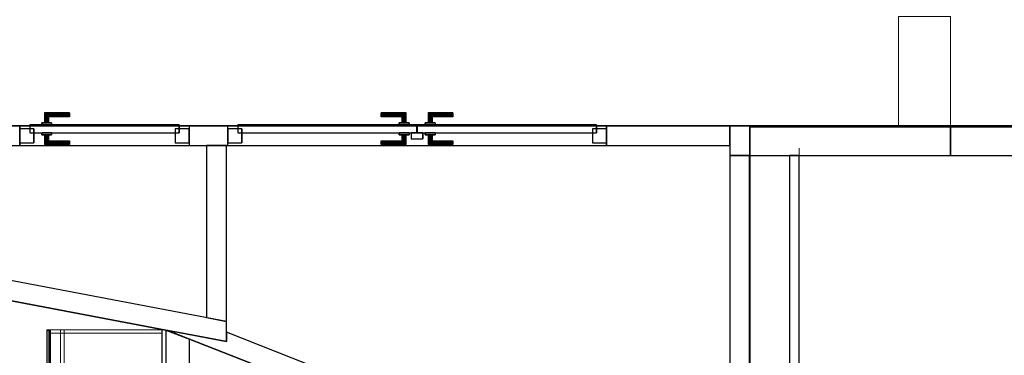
# Model space of a CAD drawing. Header units: metres. Extents: x 391.1 to 427.5, y 12.8 to 28.4.
# Tile 103 of 195: x 406.1 to 411.1, y 23.2 to 24.9. Entities that reach past the tile are written whole.
import ezdxf

# ---------------------------------------------------------------- set-up
doc = ezdxf.new("R2010")
doc.units = ezdxf.units.M
doc.layers.add('01_CARPINTERIA', color=5, linetype='Continuous', lineweight=25, true_color=0x0000ff)
doc.layers.add('01_SUELOS', color=7, linetype='Continuous', lineweight=25, true_color=0x007f00)
for name, color, linetype, lineweight in [('02_MOBILIARIO', 7, 'Continuous', 18), ('A-COLS-____-MCUT', 7, 'Continuous', 18), ('A-COLS-____-OTLN', 7, 'Continuous', 18), ('A-DETL-____-MBND', 7, 'Continuous', 18), ('A-GENM-____-OTLN', 7, 'Continuous', 18), ('A-WALL-____-MCUT', 7, 'Continuous', 25), ('A-WALL-____-OTLN', 7, 'Continuous', 25)]:
    doc.layers.add(name, color=color, linetype=linetype, lineweight=lineweight)

# ---------------------------------------------------------------- blocks, each defined once
blk = doc.blocks.new('Family - Pilar PA-152037-03_ELEC_P0A')
at = {"layer": 'A-COLS-____-MCUT', "color": 253, "true_color": 0xaaaaaa}
for p, q in [((0.263, 0.5527), (0, 0.5527)), ((0, 0.5527), (0, 0)), ((0.263, 0), (0.263, 0.5527)), ((0, 0), (0.263, 0))]:
    blk.add_line(p, q, dxfattribs=at)
at = {"layer": 'A-COLS-____-OTLN', "color": 253, "true_color": 0xaaaaaa}
for p, q in [((0.263, 0.5527), (0, 0.5527)), ((0, 0.5527), (0, 0)), ((0.263, 0), (0.263, 0.5527)), ((0, 0), (0.263, 0))]:
    blk.add_line(p, q, dxfattribs=at)
blk = doc.blocks.new('Family - Taulells_PA-152060-03_ELEC_P0A')
at = {"layer": 'A-DETL-____-MBND', "color": 253, "true_color": 0xaaaaaa}
for p, q in [((0, 0.6), (0, 0)), ((0, 0), (0, 0.6)), ((0, 0), (0, 0.6)), ((0, 0.6), (0, 0.6)), ((0.0001, 0.6), (0, 0.6)), ((0.6, 0.6), (0, 0.6)), ((0, 0.5963), (0.0001, 0.5967)), ((0.0001, 0.5967), (0, 0.5963)), ((0.0001, 0.5967), (0, 0.5963)), ((0.0001, 0.5967), (0, 0.5963)), ((0, 0.596), (0, 0.5963)), ((0, 0.5963), (0, 0.596)), ((0, 0.0037), (0, 0.5963)), ((0, 0.5963), (0, 0.0037)), ((0, 0.5963), (0, 0.596)), ((0, 0.5963), (0, 0.596)), ((0, 0.004), (0, 0.596)), ((0, 0.596), (0, 0.004)), ((0, 0.004), (0, 0.596)), ((0, 0.596), (0, 0.004)), ((0.0001, 0), (0.0001, 0.6)), ((0.0003, 0.6), (0.0001, 0.6)), ((0.0001, 0.5967), (0.0003, 0.597)), ((0.0003, 0.597), (0.0001, 0.5967)), ((0.0003, 0.597), (0.0001, 0.5967)), ((0.0003, 0.597), (0.0001, 0.5967)), ((0.0001, 0.0033), (0.0001, 0.5967)), ((0.0001, 0.5967), (0.0001, 0.0033)), ((0.0003, 0), (0.0003, 0.6)), ((0.0005, 0.6), (0.0003, 0.6)), ((0.0003, 0.597), (0.0005, 0.5973)), ((0.0005, 0.5973), (0.0003, 0.597)), ((0.0005, 0.5973), (0.0003, 0.597)), ((0.0005, 0.5973), (0.0003, 0.597)), ((0.0003, 0.003), (0.0003, 0.597)), ((0.0003, 0.597), (0.0003, 0.003)), ((0.0005, 0), (0.0005, 0.6)), ((0.0007, 0.6), (0.0005, 0.6)), ((0.0005, 0.5973), (0.0007, 0.5975)), ((0.0007, 0.5975), (0.0005, 0.5973)), ((0.0006, 0.5974), (0.0005, 0.5973)), ((0.0006, 0.5974), (0.0005, 0.5973)), ((0.0005, 0.0027), (0.0005, 0.5973)), ((0.0005, 0.5973), (0.0005, 0.0027)), ((0.0007, 0.5975), (0.0006, 0.5974)), ((0.0007, 0.5975), (0.0006, 0.5974)), ((0.0006, 0.5974), (0.0007, 0.5973)), ((0.0007, 0.5973), (0.0006, 0.5974)), ((0.0007, 0), (0.0007, 0.6)), ((0.001, 0.6), (0.0007, 0.6)), ((0.0007, 0.5975), (0.001, 0.5977)), ((0.001, 0.5977), (0.0007, 0.5975)), ((0.001, 0.5977), (0.0007, 0.5975)), ((0.001, 0.5977), (0.0007, 0.5975)), ((0.0007, 0.5975), (0.018, 0.5975)), ((0.018, 0.5975), (0.0007, 0.5975)), ((0.0007, 0.5973), (0.001, 0.597)), ((0.0007, 0.0027), (0.0007, 0.5973)), ((0.0007, 0.5973), (0.018, 0.5973)), ((0.001, 0.597), (0.0007, 0.5973)), ((0.0007, 0.5973), (0.0007, 0.0027)), ((0.018, 0.5973), (0.0007, 0.5973)), ((0.001, 0), (0.001, 0.6)), ((0.0013, 0.6), (0.001, 0.6)), ((0.001, 0.5977), (0.0013, 0.5979)), ((0.0013, 0.5979), (0.001, 0.5977)), ((0.0013, 0.5979), (0.001, 0.5977)), ((0.0013, 0.5979), (0.001, 0.5977)), ((0.001, 0.5977), (0.018, 0.5977)), ((0.018, 0.5977), (0.001, 0.5977)), ((0.001, 0.597), (0.0013, 0.5967)), ((0.001, 0.003), (0.001, 0.597)), ((0.001, 0.597), (0.018, 0.597)), ((0.0013, 0.5967), (0.001, 0.597)), ((0.001, 0.597), (0.001, 0.003)), ((0.018, 0.597), (0.001, 0.597)), ((0.0013, 0), (0.0013, 0.6)), ((0.0017, 0.6), (0.0013, 0.6)), ((0.0013, 0.5979), (0.0017, 0.598)), ((0.0017, 0.598), (0.0013, 0.5979)), ((0.0017, 0.598), (0.0013, 0.5979)), ((0.0017, 0.598), (0.0013, 0.5979)), ((0.0013, 0.5979), (0.018, 0.5979)), ((0.018, 0.5979), (0.0013, 0.5979)), ((0.0013, 0.5967), (0.0017, 0.5963)), ((0.0013, 0.0033), (0.0013, 0.5967)), ((0.0013, 0.5967), (0.018, 0.5967)), ((0.0017, 0.5963), (0.0013, 0.5967)), ((0.0013, 0.5967), (0.0013, 0.0033)), ((0.018, 0.5967), (0.0013, 0.5967)), ((0.0017, 0), (0.0017, 0.6)), ((0.002, 0.6), (0.0017, 0.6)), ((0.0017, 0.598), (0.002, 0.598)), ((0.002, 0.598), (0.0017, 0.598)), ((0.0017, 0.598), (0.018, 0.598)), ((0.018, 0.598), (0.0017, 0.598)), ((0.002, 0.598), (0.0017, 0.598)), ((0.002, 0.598), (0.0017, 0.598)), ((0.0017, 0.5963), (0.002, 0.596)), ((0.0017, 0.0037), (0.0017, 0.5963)), ((0.0017, 0.5963), (0.018, 0.5963)), ((0.002, 0.596), (0.0017, 0.5963)), ((0.0017, 0.5963), (0.0017, 0.0037)), ((0.018, 0.5963), (0.0017, 0.5963)), ((0.6, 0.6), (0.002, 0.6)), ((0.002, 0.6), (0.002, 0)), ((0.018, 0.598), (0.002, 0.598)), ((0.002, 0.598), (0.018, 0.598)), ((0.018, 0.598), (0.002, 0.598)), ((0.002, 0.598), (0.018, 0.598)), ((0.002, 0.596), (0.018, 0.596)), ((0.002, 0.004), (0.002, 0.596)), ((0.018, 0.596), (0.002, 0.596)), ((0.002, 0.596), (0.002, 0.004)), ((0.0025, 0.002), (0.0025, 0.598)), ((0.0025, 0.598), (0.011, 0.598)), ((0.011, 0.598), (0.0025, 0.598)), ((0.0025, 0.598), (0.0025, 0.002)), ((0.0025, 0.598), (0.0025, 0.002)), ((0.0025, 0.598), (0.011, 0.598)), ((0.011, 0.598), (0.0025, 0.598)), ((0.0025, 0.598), (0.0025, 0.002)), ((0.011, 0.598), (0.011, 0.002)), ((0.011, 0.598), (0.0129, 0.598)), ((0.0129, 0.598), (0.011, 0.598)), ((0.011, 0.598), (0.011, 0.002)), ((0.011, 0.598), (0.011, 0.002)), ((0.011, 0.598), (0.0137, 0.598)), ((0.0137, 0.598), (0.011, 0.598)), ((0.011, 0.598), (0.011, 0.002)), ((0.0129, 0.598), (0.0129, 0.002)), ((0.0129, 0.598), (0.0145, 0.598)), ((0.0145, 0.598), (0.0129, 0.598)), ((0.0129, 0.598), (0.0129, 0.002)), ((0.0137, 0.598), (0.0137, 0.002)), ((0.0137, 0.598), (0.0159, 0.598)), ((0.0159, 0.598), (0.0137, 0.598)), ((0.0137, 0.598), (0.0137, 0.002)), ((0.0145, 0.598), (0.0145, 0.002)), ((0.0145, 0.598), (0.0156, 0.598)), ((0.0156, 0.598), (0.0145, 0.598)), ((0.0145, 0.598), (0.0145, 0.002)), ((0.0156, 0.598), (0.0156, 0.002)), ((0.0156, 0.598), (0.016, 0.598)), ((0.016, 0.598), (0.0156, 0.598)), ((0.0156, 0.598), (0.0156, 0.002)), ((0.0159, 0.598), (0.0159, 0.002)), ((0.0159, 0.598), (0.0175, 0.598)), ((0.0175, 0.598), (0.0159, 0.598)), ((0.0159, 0.598), (0.0159, 0.002)), ((0.016, 0.598), (0.016, 0.002)), ((0.016, 0.598), (0.016, 0.002)), ((0.0175, 0.598), (0.0175, 0.002)), ((0.0175, 0.598), (0.018, 0.598)), ((0.018, 0.598), (0.0175, 0.598)), ((0.0175, 0.598), (0.0175, 0.002)), ((0.018, 0.598), (0.018, 0.002)), ((0.018, 0.598), (0.018, 0.002)), ((0.018, 0.598), (0.018, 0.5979)), ((0.018, 0.598), (0.018, 0.598)), ((0.018, 0.598), (0.018, 0.002)), ((0.018, 0.5979), (0.018, 0.598)), ((0.018, 0.598), (0.018, 0.598)), ((0.018, 0.002), (0.018, 0.598)), ((0.018, 0.5979), (0.018, 0.5977)), ((0.018, 0.5977), (0.018, 0.5979)), ((0.018, 0.5977), (0.018, 0.5975)), ((0.018, 0.5975), (0.018, 0.5977)), ((0.018, 0.5975), (0.018, 0.5973)), ((0.018, 0.5973), (0.018, 0.5975)), ((0.018, 0.5973), (0.018, 0.597)), ((0.018, 0.597), (0.018, 0.5973)), ((0.018, 0.597), (0.018, 0.5967)), ((0.018, 0.5967), (0.018, 0.597)), ((0.018, 0.5967), (0.018, 0.5963)), ((0.018, 0.5963), (0.018, 0.5967)), ((0.018, 0.5963), (0.018, 0.596)), ((0.018, 0.596), (0.018, 0.5963)), ((0.018, 0.596), (0.018, 0.004)), ((0.018, 0.004), (0.018, 0.596)), ((0.0192, 0.6), (0.5808, 0.6)), ((0.0192, 0.582), (0.0192, 0.6)), ((0.5808, 0.6), (0.0192, 0.6)), ((0.0192, 0.6), (0.0192, 0.582)), ((0.0192, 0), (0.0192, 0.6)), ((0.0192, 0.6), (0.5808, 0.6)), ((0.5808, 0.6), (0.0192, 0.6)), ((0.0192, 0.6), (0.0192, 0)), ((0.07, 0), (0.07, 0.6)), ((0.07, 0.6), (0.088, 0.6)), ((0.07, 0.6), (0.07, 0)), ((0.088, 0.6), (0.07, 0.6)), ((0.088, 0.6), (0.088, 0)), ((0.088, 0), (0.088, 0.6)), ((0.5808, 0.6), (0.5808, 0.582)), ((0.5808, 0.582), (0.5808, 0.6)), ((0.5808, 0.6), (0.5808, 0)), ((0.5808, 0), (0.5808, 0.6)), ((0.582, 0), (0.582, 0.6)), ((0.582, 0.6), (0.6, 0.6)), ((0.582, 0.6), (0.582, 0)), ((0.6, 0.6), (0.582, 0.6)), ((0.6, 0.6), (0.6, 0)), ((0.6, 0), (0.6, 0.6)), ((0.6, 0), (0.6, 0.6)), ((0.6, 0), (0.6, 0.6)), ((0.5808, 0.582), (0.0192, 0.582)), ((0.0192, 0.582), (0.5808, 0.582)), ((0, 0.0037), (0, 0.004)), ((0, 0.004), (0, 0.0037)), ((0, 0.0037), (0, 0.004)), ((0, 0.004), (0, 0.0037)), ((0.0001, 0.0033), (0, 0.0037)), ((0, 0.0037), (0.0001, 0.0033)), ((0.0001, 0.0033), (0, 0.0037)), ((0, 0.0037), (0.0001, 0.0033)), ((0, 0), (0, 0)), ((0, 0), (0.0001, 0)), ((0, 0), (0.6, 0)), ((0.0003, 0.003), (0.0001, 0.0033)), ((0.0001, 0.0033), (0.0003, 0.003)), ((0.0003, 0.003), (0.0001, 0.0033)), ((0.0001, 0.0033), (0.0003, 0.003)), ((0.0005, 0.0027), (0.0003, 0.003)), ((0.0003, 0.003), (0.0005, 0.0027)), ((0.0005, 0.0027), (0.0003, 0.003)), ((0.0003, 0.003), (0.0005, 0.0027)), ((0.0003, 0), (0.0005, 0)), ((0.0007, 0.0025), (0.0005, 0.0027)), ((0.0005, 0.0027), (0.0006, 0.0026)), ((0.0006, 0.0026), (0.0005, 0.0027)), ((0.0005, 0.0027), (0.0007, 0.0025)), ((0.0005, 0), (0.0007, 0)), ((0.0006, 0.0026), (0.0007, 0.0027)), ((0.0006, 0.0026), (0.0007, 0.0027)), ((0.0006, 0.0026), (0.0007, 0.0025)), ((0.0007, 0.0025), (0.0006, 0.0026)), ((0.0007, 0.0027), (0.001, 0.003)), ((0.0007, 0.0027), (0.001, 0.003)), ((0.018, 0.0027), (0.0007, 0.0027)), ((0.0007, 0.0027), (0.018, 0.0027)), ((0.001, 0.0023), (0.0007, 0.0025)), ((0.0007, 0.0025), (0.001, 0.0023)), ((0.018, 0.0025), (0.0007, 0.0025)), ((0.001, 0.0023), (0.0007, 0.0025)), ((0.0007, 0.0025), (0.001, 0.0023)), ((0.0007, 0.0025), (0.018, 0.0025)), ((0.0007, 0), (0.001, 0)), ((0.001, 0.003), (0.0013, 0.0033)), ((0.001, 0.003), (0.0013, 0.0033)), ((0.018, 0.003), (0.001, 0.003)), ((0.001, 0.003), (0.018, 0.003)), ((0.0013, 0.0021), (0.001, 0.0023)), ((0.001, 0.0023), (0.0013, 0.0021)), ((0.018, 0.0023), (0.001, 0.0023)), ((0.0013, 0.0021), (0.001, 0.0023)), ((0.001, 0.0023), (0.0013, 0.0021)), ((0.001, 0.0023), (0.018, 0.0023)), ((0.001, 0), (0.0013, 0)), ((0.0013, 0.0033), (0.0017, 0.0037)), ((0.0013, 0.0033), (0.0017, 0.0037)), ((0.018, 0.0033), (0.0013, 0.0033)), ((0.0013, 0.0033), (0.018, 0.0033)), ((0.0017, 0.002), (0.0013, 0.0021)), ((0.0013, 0.0021), (0.0017, 0.002)), ((0.018, 0.0021), (0.0013, 0.0021)), ((0.0017, 0.002), (0.0013, 0.0021)), ((0.0013, 0.0021), (0.0017, 0.002)), ((0.0013, 0.0021), (0.018, 0.0021)), ((0.0013, 0), (0.0017, 0)), ((0.0017, 0.0037), (0.002, 0.004)), ((0.0017, 0.0037), (0.002, 0.004)), ((0.018, 0.0037), (0.0017, 0.0037)), ((0.0017, 0.0037), (0.018, 0.0037)), ((0.002, 0.002), (0.0017, 0.002)), ((0.0017, 0.002), (0.002, 0.002)), ((0.018, 0.002), (0.0017, 0.002)), ((0.002, 0.002), (0.0017, 0.002)), ((0.0017, 0.002), (0.002, 0.002)), ((0.0017, 0.002), (0.018, 0.002)), ((0.0017, 0), (0.002, 0)), ((0.018, 0.004), (0.002, 0.004)), ((0.002, 0.004), (0.018, 0.004)), ((0.002, 0.002), (0.018, 0.002)), ((0.018, 0.002), (0.002, 0.002)), ((0.002, 0.002), (0.018, 0.002)), ((0.018, 0.002), (0.002, 0.002)), ((0.002, 0), (0.6, 0)), ((0.011, 0.002), (0.0025, 0.002)), ((0.0025, 0.002), (0.011, 0.002)), ((0.011, 0.002), (0.0025, 0.002)), ((0.0025, 0.002), (0.011, 0.002)), ((0.0129, 0.002), (0.011, 0.002)), ((0.011, 0.002), (0.0129, 0.002)), ((0.0137, 0.002), (0.011, 0.002)), ((0.011, 0.002), (0.0137, 0.002)), ((0.0145, 0.002), (0.0129, 0.002)), ((0.0129, 0.002), (0.0145, 0.002)), ((0.0159, 0.002), (0.0137, 0.002)), ((0.0137, 0.002), (0.0159, 0.002)), ((0.0156, 0.002), (0.0145, 0.002)), ((0.0145, 0.002), (0.0156, 0.002)), ((0.016, 0.002), (0.0156, 0.002)), ((0.0156, 0.002), (0.016, 0.002)), ((0.0175, 0.002), (0.0159, 0.002)), ((0.0159, 0.002), (0.0175, 0.002)), ((0.018, 0.002), (0.0175, 0.002)), ((0.0175, 0.002), (0.018, 0.002)), ((0.018, 0.004), (0.018, 0.0037)), ((0.018, 0.0037), (0.018, 0.004)), ((0.018, 0.0037), (0.018, 0.0033)), ((0.018, 0.0033), (0.018, 0.0037)), ((0.018, 0.0033), (0.018, 0.003)), ((0.018, 0.003), (0.018, 0.0033)), ((0.018, 0.003), (0.018, 0.0027)), ((0.018, 0.0027), (0.018, 0.003)), ((0.018, 0.0027), (0.018, 0.0025)), ((0.018, 0.0025), (0.018, 0.0027)), ((0.018, 0.0025), (0.018, 0.0023)), ((0.018, 0.0023), (0.018, 0.0025)), ((0.018, 0.0023), (0.018, 0.0021)), ((0.018, 0.0021), (0.018, 0.0023)), ((0.018, 0.0021), (0.018, 0.002)), ((0.018, 0.002), (0.018, 0.0021)), ((0.018, 0.002), (0.018, 0.002)), ((0.018, 0.002), (0.018, 0.002)), ((0.0192, 0), (0.0192, 0.018)), ((0.0192, 0.018), (0.5808, 0.018)), ((0.5808, 0.018), (0.0192, 0.018)), ((0.0192, 0.018), (0.0192, 0)), ((0.5808, 0), (0.0192, 0)), ((0.0192, 0), (0.5808, 0)), ((0.5808, 0), (0.0192, 0)), ((0.088, 0), (0.07, 0)), ((0.07, 0), (0.088, 0)), ((0.5808, 0.018), (0.5808, 0)), ((0.5808, 0), (0.5808, 0.018)), ((0.6, 0), (0.582, 0)), ((0.582, 0), (0.6, 0)), ((0.0001, 0), (0.0003, 0)), ((0.0192, 0), (0.5808, 0))]:
    blk.add_line(p, q, dxfattribs=at)
blk = doc.blocks.new('Family - Evans PA-152100-03_ELEC_P0A')
at = {"layer": 'A-WALL-____-MCUT', "color": 253, "true_color": 0xaaaaaa}
for p, q in [((1.4919, 0.15), (0, 0.15)), ((0, 0.15), (0, 0)), ((1.4919, 0), (1.4919, 0.15)), ((3.2319, 0.15), (3.2319, 0)), ((3.607, 0.15), (3.2319, 0.15)), ((3.607, 0), (3.607, 0.15)), ((0, 0), (1.4919, 0)), ((3.2319, 0), (3.607, 0))]:
    blk.add_line(p, q, dxfattribs=at)
at = {"layer": 'A-WALL-____-OTLN', "color": 253, "true_color": 0xaaaaaa}
for p, q in [((3.607, 0.15), (0, 0.15)), ((0, 0.15), (0, 0)), ((3.2319, 0.15), (1.4919, 0.15)), ((1.4919, 0.15), (1.4919, 0)), ((3.2319, 0.15), (3.2319, 0)), ((3.607, 0), (3.607, 0.15)), ((0, 0), (3.607, 0)), ((1.4919, 0), (3.2319, 0))]:
    blk.add_line(p, q, dxfattribs=at)
at = {"layer": 'A-WALL-____-OTLN', "color": 253, "lineweight": 18, "true_color": 0xaaaaaa}
blk.add_line((0, 0), (3.607, 0), dxfattribs=at)
blk = doc.blocks.new('Family - Evans PA-152286-03_ELEC_P0A')
at = {"layer": 'A-WALL-____-MCUT', "color": 253, "true_color": 0xaaaaaa}
for p, q in [((0.0394, 0.1), (0, 0)), ((1.9315, 0.1), (0.0394, 0.1)), ((1.9315, 0), (1.9315, 0.1)), ((0, 0), (1.9315, 0))]:
    blk.add_line(p, q, dxfattribs=at)
at = {"layer": 'A-WALL-____-OTLN', "color": 253, "true_color": 0xaaaaaa}
for p, q in [((0.0394, 0.1), (0, 0)), ((1.9315, 0.1), (0.0394, 0.1)), ((1.9315, 0), (1.9315, 0.1)), ((0, 0), (1.9315, 0))]:
    blk.add_line(p, q, dxfattribs=at)
at = {"layer": 'A-WALL-____-OTLN', "color": 253, "lineweight": 18, "true_color": 0xaaaaaa}
blk.add_line((0, 0), (2.0815, 0), dxfattribs=at)
blk = doc.blocks.new('Family - Evans PA-152290-03_ELEC_P0A')
at = {"layer": 'A-WALL-____-MCUT', "color": 253, "true_color": 0xaaaaaa}
for p, q in [((5.7985, 0.12), (1.7449, 0.12)), ((5.7895, 0.0729), (5.7985, 0.12)), ((5.7528, 0), (5.7823, 0.075)), ((5.7823, 0.075), (5.7895, 0.0729)), ((1.7449, 0), (5.7528, 0))]:
    blk.add_line(p, q, dxfattribs=at)
at = {"layer": 'A-WALL-____-OTLN', "color": 253, "true_color": 0xaaaaaa}
for p, q in [((5.7985, 0.12), (0, 0.12)), ((5.7895, 0.0729), (5.7985, 0.12)), ((5.7528, 0), (5.7823, 0.075)), ((5.7823, 0.075), (5.7895, 0.0729)), ((0, 0), (5.7528, 0))]:
    blk.add_line(p, q, dxfattribs=at)
at = {"layer": 'A-WALL-____-OTLN', "color": 253, "lineweight": 18, "true_color": 0xaaaaaa}
blk.add_line((0, 0), (5.7528, 0), dxfattribs=at)
blk = doc.blocks.new('Family - LONDR55-XX_ZZ-ARQ-CAA-M3D-Londres55-152321-03_ELEC_P0A')
at = {"layer": '01_SUELOS', "color": 9, "true_color": 0xaad4aa}
for p, q in [((1.06, 0.7159), (6.46, 0.7159)), ((1.06, 0.7159), (6.46, 0.7159)), ((6.46, 0.7159), (1.06, 0.7159)), ((6.46, 0.7159), (1.06, 0.7159)), ((6.46, 0.7095), (17.78, 0.7159)), ((6.46, 0.7095), (17.78, 0.7159)), ((6.46, 0.7159), (6.46, 0.7095)), ((6.46, 0.7159), (6.46, 0.7095)), ((6.46, 0.7159), (6.46, 0.7095)), ((17.78, 0.7159), (6.46, 0.7095)), ((6.46, 0.7159), (6.46, 0.7095)), ((17.78, 0.7159), (6.46, 0.7095))]:
    blk.add_line(p, q, dxfattribs=at)
blk = doc.blocks.new('Family - Evans PA-152330-03_ELEC_P0A')
at = {"layer": 'A-WALL-____-MCUT', "color": 253, "true_color": 0xaaaaaa}
for p, q in [((0.019, 0.1), (0, 0)), ((0.8879, 0.1), (0.019, 0.1)), ((0.8879, 0), (0.8879, 0.1)), ((0, 0), (0.8879, 0))]:
    blk.add_line(p, q, dxfattribs=at)
at = {"layer": 'A-WALL-____-OTLN', "color": 253, "true_color": 0xaaaaaa}
for p, q in [((0.019, 0.1), (0, 0)), ((0.8879, 0.1), (0.019, 0.1)), ((0.8879, 0), (0.8879, 0.1)), ((0, 0), (0.8879, 0))]:
    blk.add_line(p, q, dxfattribs=at)
at = {"layer": 'A-WALL-____-OTLN', "color": 253, "lineweight": 18, "true_color": 0xaaaaaa}
blk.add_line((0, 0), (0.8879, 0), dxfattribs=at)
blk = doc.blocks.new('Family - LONDR55-XX_ZZ-ARQ-CAA-M3D-Londres55-152354-03_ELEC_P0A')
at = {"layer": '01_CARPINTERIA', "color": 161, "true_color": 0xaaaaff}
for p, q in [((0.1263, 0.1487), (0.125, 0.15)), ((0.125, 0.15), (0.125, 0.1)), ((0.125, 0.15), (0.1263, 0.1487)), ((0.25, 0.15), (0.125, 0.15)), ((0.25, 0.1487), (0.25, 0.15)), ((0.25, 0.15), (0.25, 0.1487)), ((0.16, 0.1), (0.11, 0.1)), ((0.11, 0.1), (0.16, 0.1)), ((0.11, 0.1), (0.11, 0.09)), ((0.11, 0.09), (0.11, 0.1)), ((0.1263, 0.1), (0.125, 0.1)), ((0.125, 0.1), (0.1263, 0.1)), ((0.13, 0.145), (0.1263, 0.1487)), ((0.1263, 0.1487), (0.1263, 0.1)), ((0.1263, 0.1487), (0.1263, 0.1)), ((0.1263, 0.1487), (0.13, 0.145)), ((0.25, 0.1487), (0.1263, 0.1487)), ((0.25, 0.1487), (0.1263, 0.1487)), ((0.13, 0.1), (0.1263, 0.1)), ((0.1263, 0.1), (0.13, 0.1)), ((0.135, 0.14), (0.13, 0.145)), ((0.13, 0.145), (0.13, 0.1)), ((0.13, 0.145), (0.13, 0.1)), ((0.13, 0.145), (0.135, 0.14)), ((0.25, 0.145), (0.13, 0.145)), ((0.25, 0.145), (0.13, 0.145)), ((0.135, 0.1), (0.13, 0.1)), ((0.13, 0.1), (0.135, 0.1)), ((0.135, 0.1), (0.135, 0.14)), ((0.135, 0.14), (0.135, 0.1)), ((0.135, 0.14), (0.14, 0.135)), ((0.14, 0.135), (0.135, 0.14)), ((0.135, 0.14), (0.25, 0.14)), ((0.25, 0.14), (0.135, 0.14)), ((0.14, 0.1), (0.135, 0.1)), ((0.135, 0.1), (0.14, 0.1)), ((0.14, 0.135), (0.14, 0.1)), ((0.14, 0.135), (0.1437, 0.1313)), ((0.1437, 0.1313), (0.14, 0.135)), ((0.14, 0.135), (0.14, 0.1)), ((0.25, 0.135), (0.14, 0.135)), ((0.25, 0.135), (0.14, 0.135)), ((0.14, 0.1), (0.1437, 0.1)), ((0.1437, 0.1), (0.14, 0.1)), ((0.1437, 0.1313), (0.1437, 0.1)), ((0.1437, 0.1313), (0.145, 0.13)), ((0.145, 0.13), (0.1437, 0.1313)), ((0.1437, 0.1313), (0.1437, 0.1)), ((0.25, 0.1313), (0.1437, 0.1313)), ((0.25, 0.1313), (0.1437, 0.1313)), ((0.1437, 0.1), (0.145, 0.1)), ((0.145, 0.1), (0.1437, 0.1)), ((0.145, 0.13), (0.145, 0.1)), ((0.25, 0.13), (0.145, 0.13)), ((0.16, 0.1), (0.16, 0.09)), ((0.16, 0.1), (0.16, 0.09)), ((0.25, 0.145), (0.25, 0.1487)), ((0.25, 0.1487), (0.25, 0.145)), ((0.25, 0.145), (0.25, 0.14)), ((0.25, 0.14), (0.25, 0.145)), ((0.25, 0.14), (0.25, 0.135)), ((0.25, 0.135), (0.25, 0.14)), ((0.25, 0.135), (0.25, 0.1313)), ((0.25, 0.1313), (0.25, 0.135)), ((0.25, 0.1313), (0.25, 0.13)), ((0.25, 0.13), (0.25, 0.1313)), ((0.07, 0.07), (0, 0.07)), ((0, 0.07), (0, 0)), ((0.07, 0.07), (0, 0.07)), ((0, 0.07), (0, 0)), ((0.8032, 0.09), (0.05, 0.09)), ((0.05, 0.09), (0.05, 0.05)), ((0.8032, 0.09), (0.05, 0.09)), ((0.05, 0.09), (0.05, 0.05)), ((0.05, 0.05), (0.8032, 0.05)), ((0.05, 0.05), (0.8032, 0.05)), ((0.07, 0), (0.07, 0.07)), ((0.07, 0.07), (0.07, 0)), ((0.16, 0.09), (0.11, 0.09)), ((0.11, 0.09), (0.16, 0.09)), ((0.11, 0.05), (0.16, 0.05)), ((0.16, 0.05), (0.11, 0.05)), ((0.11, 0.05), (0.11, 0.04)), ((0.11, 0.04), (0.11, 0.05)), ((0.16, 0.05), (0.16, 0.04)), ((0.16, 0.05), (0.16, 0.04)), ((0.8532, 0.07), (0.7832, 0.07)), ((0.7832, 0.07), (0.7832, 0)), ((0.8532, 0.07), (0.7832, 0.07)), ((0.7832, 0.07), (0.7832, 0)), ((0.8032, 0.05), (0.8032, 0.09)), ((0.8032, 0.09), (0.8032, 0.05)), ((0.8532, 0), (0.8532, 0.07)), ((0.8532, 0.07), (0.8532, 0)), ((0, 0), (0.07, 0)), ((0, 0), (0.07, 0)), ((0.11, 0.04), (0.16, 0.04)), ((0.16, 0.04), (0.11, 0.04)), ((0.1263, 0.04), (0.125, 0.04)), ((0.125, 0.04), (0.1263, 0.04)), ((0.125, 0.04), (0.125, -0.01)), ((0.13, 0.04), (0.1263, 0.04)), ((0.1263, 0.04), (0.13, 0.04)), ((0.1263, 0.04), (0.1263, -0.0087)), ((0.1263, 0.04), (0.1263, -0.0087)), ((0.13, 0.04), (0.135, 0.04)), ((0.135, 0.04), (0.13, 0.04)), ((0.13, 0.04), (0.13, -0.005)), ((0.13, 0.04), (0.13, -0.005)), ((0.135, 0.04), (0.14, 0.04)), ((0.14, 0.04), (0.135, 0.04)), ((0.135, 0), (0.135, 0.04)), ((0.135, 0.04), (0.135, 0)), ((0.14, 0.005), (0.135, 0)), ((0.135, 0), (0.14, 0.005)), ((0.25, 0), (0.135, 0)), ((0.135, 0), (0.25, 0)), ((0.14, 0.04), (0.1437, 0.04)), ((0.1437, 0.04), (0.14, 0.04)), ((0.14, 0.04), (0.14, 0.005)), ((0.14, 0.04), (0.14, 0.005)), ((0.1437, 0.0087), (0.14, 0.005)), ((0.14, 0.005), (0.1437, 0.0087)), ((0.14, 0.005), (0.25, 0.005)), ((0.14, 0.005), (0.25, 0.005)), ((0.1437, 0.04), (0.145, 0.04)), ((0.145, 0.04), (0.1437, 0.04)), ((0.1437, 0.04), (0.1437, 0.0087)), ((0.1437, 0.04), (0.1437, 0.0087)), ((0.145, 0.01), (0.1437, 0.0087)), ((0.1437, 0.0087), (0.145, 0.01)), ((0.1437, 0.0087), (0.25, 0.0087)), ((0.1437, 0.0087), (0.25, 0.0087)), ((0.145, 0.04), (0.145, 0.01)), ((0.145, 0.01), (0.25, 0.01)), ((0.25, 0.0087), (0.25, 0.01)), ((0.25, 0.01), (0.25, 0.0087)), ((0.25, 0.005), (0.25, 0.0087)), ((0.25, 0.0087), (0.25, 0.005)), ((0.25, 0.005), (0.25, 0)), ((0.25, 0), (0.25, 0.005)), ((0.25, 0), (0.25, -0.005)), ((0.25, -0.005), (0.25, 0)), ((0.7832, 0), (0.8532, 0)), ((0.7832, 0), (0.8532, 0)), ((0.125, -0.01), (0.1263, -0.0087)), ((0.1263, -0.0087), (0.125, -0.01)), ((0.125, -0.01), (0.25, -0.01)), ((0.1263, -0.0087), (0.13, -0.005)), ((0.13, -0.005), (0.1263, -0.0087)), ((0.1263, -0.0087), (0.25, -0.0087)), ((0.1263, -0.0087), (0.25, -0.0087)), ((0.13, -0.005), (0.135, 0)), ((0.135, 0), (0.13, -0.005)), ((0.13, -0.005), (0.25, -0.005)), ((0.13, -0.005), (0.25, -0.005)), ((0.25, -0.005), (0.25, -0.0087)), ((0.25, -0.0087), (0.25, -0.005)), ((0.25, -0.0087), (0.25, -0.01)), ((0.25, -0.01), (0.25, -0.0087))]:
    blk.add_line(p, q, dxfattribs=at)
blk = doc.blocks.new('Family - Porta PA-152355-03_ELEC_P0A')
blk.add_blockref('Family - LONDR55-XX_ZZ-ARQ-CAA-M3D-Londres55-152354-03_ELEC_P0A', (0, 0))
blk = doc.blocks.new('Family - Evans PA-152390-03_ELEC_P0A')
at = {"layer": 'A-WALL-____-MCUT', "color": 253, "true_color": 0xaaaaaa}
for p, q in [((2.106, 0.05), (0, 0.05)), ((0, 0.05), (0, 0)), ((2.106, 0), (2.106, 0.05)), ((0, 0), (2.106, 0))]:
    blk.add_line(p, q, dxfattribs=at)
at = {"layer": 'A-WALL-____-OTLN', "color": 253, "true_color": 0xaaaaaa}
for p, q in [((2.106, 0.05), (0, 0.05)), ((0, 0.05), (0, 0)), ((2.106, 0), (2.106, 0.05)), ((0, 0), (2.106, 0))]:
    blk.add_line(p, q, dxfattribs=at)
at = {"layer": 'A-WALL-____-OTLN', "color": 253, "lineweight": 18, "true_color": 0xaaaaaa}
blk.add_line((-0.02, 0), (2.1433, 0), dxfattribs=at)
blk = doc.blocks.new('Family - Evans PA-152442-03_ELEC_P0A')
at = {"layer": 'A-WALL-____-MCUT', "color": 253, "true_color": 0xaaaaaa}
for p, q in [((3.0768, 0.1), (0.2411, 0.1)), ((0.2411, 0.1), (0.2582, 0.0565)), ((3.1162, 0), (3.0768, 0.1)), ((0.2582, 0.0565), (-0.0007, 0.0075)), ((-0.0007, 0.0075), (0, 0)), ((0, 0), (1.9765, 0)), ((1.9765, 0), (1.9758, 0.0019)), ((1.9758, 0.0019), (2.0026, 0.0019)), ((2.0026, 0.0019), (2.0034, 0)), ((2.0034, 0), (3.1162, 0))]:
    blk.add_line(p, q, dxfattribs=at)
at = {"layer": 'A-WALL-____-OTLN', "color": 253, "true_color": 0xaaaaaa}
for p, q in [((0.2411, 0.1), (0.2582, 0.0565)), ((3.0768, 0.1), (0.2411, 0.1)), ((3.1162, 0), (3.0768, 0.1)), ((0.2582, 0.0565), (-0.0007, 0.0075)), ((-0.0007, 0.0075), (0, 0)), ((0, 0), (1.9765, 0)), ((1.9758, 0.0019), (2.0026, 0.0019)), ((1.9765, 0), (1.9758, 0.0019)), ((2.0026, 0.0019), (2.0034, 0)), ((2.0034, 0), (3.1162, 0))]:
    blk.add_line(p, q, dxfattribs=at)
at = {"layer": 'A-WALL-____-OTLN', "color": 253, "lineweight": 18, "true_color": 0xaaaaaa}
blk.add_line((0, 0), (3.1162, 0), dxfattribs=at)
blk = doc.blocks.new('Family - Evans PA-152477-03_ELEC_P0A')
at = {"layer": 'A-WALL-____-MCUT', "color": 253, "true_color": 0xaaaaaa}
for p, q in [((1.1134, 0.15), (0, 0.15)), ((0, 0.15), (0, 0)), ((1.1134, 0), (1.1134, 0.15)), ((0, 0), (1.1134, 0))]:
    blk.add_line(p, q, dxfattribs=at)
at = {"layer": 'A-WALL-____-OTLN', "color": 253, "true_color": 0xaaaaaa}
for p, q in [((1.1134, 0.15), (0, 0.15)), ((0, 0.15), (0, 0)), ((1.1134, 0), (1.1134, 0.15)), ((0, 0), (1.1134, 0))]:
    blk.add_line(p, q, dxfattribs=at)
at = {"layer": 'A-WALL-____-OTLN', "color": 253, "lineweight": 18, "true_color": 0xaaaaaa}
blk.add_line((0, 0), (1.1134, 0), dxfattribs=at)
blk = doc.blocks.new('Family - Evans PA-152483-03_ELEC_P0A')
at = {"layer": 'A-WALL-____-MCUT', "color": 253, "true_color": 0xaaaaaa}
for p, q in [((-0.019, 0.1), (0, 0)), ((1.1449, 0.1), (-0.019, 0.1)), ((1.1639, 0), (1.1449, 0.1)), ((0, 0), (1.1639, 0))]:
    blk.add_line(p, q, dxfattribs=at)
at = {"layer": 'A-WALL-____-OTLN', "color": 253, "true_color": 0xaaaaaa}
for p, q in [((-0.019, 0.1), (0, 0)), ((1.1449, 0.1), (-0.019, 0.1)), ((1.1639, 0), (1.1449, 0.1)), ((0, 0), (1.1639, 0))]:
    blk.add_line(p, q, dxfattribs=at)
at = {"layer": 'A-WALL-____-OTLN', "color": 253, "lineweight": 18, "true_color": 0xaaaaaa}
blk.add_line((0, 0), (1.1639, 0), dxfattribs=at)
blk = doc.blocks.new('Family - Evans PA-152603-03_ELEC_P0A')
at = {"layer": 'A-WALL-____-MCUT', "color": 253, "true_color": 0xaaaaaa}
for p, q in [((0.6225, 0.1), (0, 0.1)), ((0, 0.1), (0, 0)), ((0.6225, 0), (0.6225, 0.1)), ((2.727, 0.1), (2.5316, 0.1)), ((2.5316, 0.1), (2.5316, 0)), ((2.727, 0), (2.727, 0.1)), ((3.5802, 0.1), (3.5802, 0)), ((3.9845, 0.1), (3.5802, 0.1)), ((0, 0), (0.6225, 0)), ((2.5316, 0), (2.727, 0)), ((3.5802, 0), (3.9845, 0))]:
    blk.add_line(p, q, dxfattribs=at)
at = {"layer": 'A-WALL-____-OTLN', "color": 253, "true_color": 0xaaaaaa}
for p, q in [((5.2009, 0.1), (0, 0.1)), ((0, 0.1), (0, 0)), ((2.5316, 0.1), (0.6225, 0.1)), ((0.6225, 0.1), (0.6225, 0)), ((2.5316, 0.1), (2.5316, 0)), ((2.727, 0), (2.727, 0.1)), ((3.5802, 0.1), (2.727, 0.1)), ((3.5802, 0), (3.5802, 0.1)), ((0, 0), (5.2009, 0)), ((2.727, 0), (3.5802, 0)), ((0.6225, 0), (2.5316, 0))]:
    blk.add_line(p, q, dxfattribs=at)
at = {"layer": 'A-WALL-____-OTLN', "color": 253, "lineweight": 18, "true_color": 0xaaaaaa}
blk.add_line((0, 0), (5.2009, 0), dxfattribs=at)
blk = doc.blocks.new('Family - Vano de puerta PA-152607-03_ELEC_P0A')
at = {"layer": 'A-GENM-____-OTLN', "color": 253, "true_color": 0xaaaaaa}
for p, q in [((407.185, 24.3496), (407.185, 24.2496)), ((409.0941, 24.3496), (407.185, 24.3496)), ((407.185, 24.3496), (407.185, 24.2496)), ((407.185, 24.3496), (409.0941, 24.3496)), ((409.0941, 24.2496), (409.0941, 24.3496)), ((409.0941, 24.3496), (409.0941, 24.2496)), ((407.185, 24.2496), (409.0941, 24.2496)), ((409.0941, 24.2496), (407.185, 24.2496))]:
    blk.add_line(p, q, dxfattribs=at)
blk = doc.blocks.new('Family - Vano de puerta PA-152609-03_ELEC_P0A')
at = {"layer": 'A-GENM-____-OTLN', "color": 253, "true_color": 0xaaaaaa}
for p, q in [((406.9896, 24.3496), (406.1364, 24.3496)), ((406.1364, 24.3496), (406.1364, 24.2496)), ((406.1364, 24.3496), (406.9896, 24.3496)), ((406.1364, 24.2496), (406.1364, 24.3496)), ((406.9896, 24.2496), (406.9896, 24.3496)), ((406.9896, 24.2496), (406.9896, 24.3496)), ((406.1364, 24.2496), (406.9896, 24.2496)), ((406.9896, 24.2496), (406.1364, 24.2496))]:
    blk.add_line(p, q, dxfattribs=at)
blk = doc.blocks.new('Family - LONDR55-XX_ZZ-ARQ-CAA-M3D-Londres55-152611-03_ELEC_P0A')
at = {"layer": '01_SUELOS', "color": 9, "true_color": 0xaad4aa}
for p, q in [((21.9598, 11.109), (10.6397, 11.1025)), ((10.6397, 11.1025), (21.9598, 11.109)), ((10.6397, 11.1025), (10.6397, 8.9201)), ((10.6397, 8.9201), (10.6397, 11.1025)), ((7.6947, 10.0774), (6.8447, 10.239)), ((6.8447, 10.239), (7.6947, 10.0774)), ((7.8147, 10.0318), (7.6947, 10.0774)), ((7.6947, 10.0774), (7.8147, 10.0318)), ((8.024, 9.9494), (7.8147, 10.0318)), ((7.8147, 10.0318), (8.024, 9.9494)), ((10.6397, 8.9201), (8.024, 9.9494)), ((8.024, 9.9494), (10.6397, 8.9201))]:
    blk.add_line(p, q, dxfattribs=at)
blk = doc.blocks.new('Family - LONDR55-XX_ZZ-ARQ-CAA-M3D-Londres55-152646-03_ELEC_P0A')
at = {"layer": '01_CARPINTERIA', "color": 161, "true_color": 0xaaaaff}
for p, q in [((0.774, 0.1487), (0.774, 0.15)), ((0.774, 0.15), (0.774, 0.1487)), ((0.899, 0.15), (0.774, 0.15)), ((0.899, 0.15), (0.8977, 0.1487)), ((0.8977, 0.1487), (0.899, 0.15)), ((0.899, 0.1), (0.899, 0.15)), ((1.0114, 0.1487), (1.01, 0.15)), ((1.01, 0.15), (1.01, 0.1)), ((1.01, 0.15), (1.0114, 0.1487)), ((1.135, 0.15), (1.01, 0.15)), ((1.135, 0.1487), (1.135, 0.15)), ((1.135, 0.15), (1.135, 0.1487)), ((0.774, 0.145), (0.774, 0.1487)), ((0.774, 0.1487), (0.774, 0.145)), ((0.8977, 0.1487), (0.774, 0.1487)), ((0.8977, 0.1487), (0.774, 0.1487)), ((0.774, 0.14), (0.774, 0.145)), ((0.774, 0.145), (0.774, 0.14)), ((0.894, 0.145), (0.774, 0.145)), ((0.894, 0.145), (0.774, 0.145)), ((0.774, 0.135), (0.774, 0.14)), ((0.774, 0.14), (0.774, 0.135)), ((0.774, 0.14), (0.889, 0.14)), ((0.889, 0.14), (0.774, 0.14)), ((0.774, 0.135), (0.774, 0.1313)), ((0.774, 0.1313), (0.774, 0.135)), ((0.884, 0.135), (0.774, 0.135)), ((0.884, 0.135), (0.774, 0.135)), ((0.774, 0.1313), (0.774, 0.13)), ((0.774, 0.13), (0.774, 0.1313)), ((0.8804, 0.1313), (0.774, 0.1313)), ((0.8804, 0.1313), (0.774, 0.1313)), ((0.879, 0.13), (0.774, 0.13)), ((0.914, 0.1), (0.864, 0.1)), ((0.864, 0.1), (0.914, 0.1)), ((0.864, 0.1), (0.864, 0.09)), ((0.864, 0.09), (0.864, 0.1)), ((0.879, 0.13), (0.8804, 0.1313)), ((0.8804, 0.1313), (0.879, 0.13)), ((0.879, 0.1), (0.879, 0.13)), ((0.8804, 0.1), (0.879, 0.1)), ((0.879, 0.1), (0.8804, 0.1)), ((0.8804, 0.1313), (0.884, 0.135)), ((0.884, 0.135), (0.8804, 0.1313)), ((0.8804, 0.1), (0.8804, 0.1313)), ((0.8804, 0.1), (0.8804, 0.1313)), ((0.884, 0.1), (0.8804, 0.1)), ((0.8804, 0.1), (0.884, 0.1)), ((0.884, 0.135), (0.889, 0.14)), ((0.889, 0.14), (0.884, 0.135)), ((0.884, 0.1), (0.884, 0.135)), ((0.884, 0.1), (0.884, 0.135)), ((0.889, 0.1), (0.884, 0.1)), ((0.884, 0.1), (0.889, 0.1)), ((0.894, 0.145), (0.889, 0.14)), ((0.889, 0.14), (0.894, 0.145)), ((0.889, 0.14), (0.889, 0.1)), ((0.889, 0.1), (0.889, 0.14)), ((0.894, 0.1), (0.889, 0.1)), ((0.889, 0.1), (0.894, 0.1)), ((0.8977, 0.1487), (0.894, 0.145)), ((0.894, 0.145), (0.8977, 0.1487)), ((0.894, 0.1), (0.894, 0.145)), ((0.894, 0.1), (0.894, 0.145)), ((0.894, 0.1), (0.8977, 0.1)), ((0.8977, 0.1), (0.894, 0.1)), ((0.8977, 0.1), (0.8977, 0.1487)), ((0.8977, 0.1), (0.8977, 0.1487)), ((0.8977, 0.1), (0.899, 0.1)), ((0.899, 0.1), (0.8977, 0.1)), ((0.914, 0.1), (0.914, 0.09)), ((0.914, 0.1), (0.914, 0.09)), ((1.045, 0.1), (0.995, 0.1)), ((0.995, 0.1), (1.045, 0.1)), ((0.995, 0.1), (0.995, 0.09)), ((0.995, 0.09), (0.995, 0.1)), ((1.0114, 0.1), (1.01, 0.1)), ((1.01, 0.1), (1.0114, 0.1)), ((1.015, 0.145), (1.0114, 0.1487)), ((1.0114, 0.1487), (1.0114, 0.1)), ((1.0114, 0.1487), (1.0114, 0.1)), ((1.0114, 0.1487), (1.015, 0.145)), ((1.135, 0.1487), (1.0114, 0.1487)), ((1.135, 0.1487), (1.0114, 0.1487)), ((1.015, 0.1), (1.0114, 0.1)), ((1.0114, 0.1), (1.015, 0.1)), ((1.02, 0.14), (1.015, 0.145)), ((1.015, 0.145), (1.015, 0.1)), ((1.015, 0.145), (1.015, 0.1)), ((1.015, 0.145), (1.02, 0.14)), ((1.135, 0.145), (1.015, 0.145)), ((1.135, 0.145), (1.015, 0.145)), ((1.02, 0.1), (1.015, 0.1)), ((1.015, 0.1), (1.02, 0.1)), ((1.02, 0.1), (1.02, 0.14)), ((1.02, 0.14), (1.02, 0.1)), ((1.02, 0.14), (1.025, 0.135)), ((1.025, 0.135), (1.02, 0.14)), ((1.02, 0.14), (1.135, 0.14)), ((1.135, 0.14), (1.02, 0.14)), ((1.025, 0.1), (1.02, 0.1)), ((1.02, 0.1), (1.025, 0.1)), ((1.025, 0.135), (1.025, 0.1)), ((1.025, 0.135), (1.0287, 0.1313)), ((1.0287, 0.1313), (1.025, 0.135)), ((1.025, 0.135), (1.025, 0.1)), ((1.135, 0.135), (1.025, 0.135)), ((1.135, 0.135), (1.025, 0.135)), ((1.025, 0.1), (1.0287, 0.1)), ((1.0287, 0.1), (1.025, 0.1)), ((1.0287, 0.1313), (1.0287, 0.1)), ((1.0287, 0.1313), (1.03, 0.13)), ((1.03, 0.13), (1.0287, 0.1313)), ((1.0287, 0.1313), (1.0287, 0.1)), ((1.135, 0.1313), (1.0287, 0.1313)), ((1.135, 0.1313), (1.0287, 0.1313)), ((1.0287, 0.1), (1.03, 0.1)), ((1.03, 0.1), (1.0287, 0.1)), ((1.03, 0.13), (1.03, 0.1)), ((1.135, 0.13), (1.03, 0.13)), ((1.045, 0.1), (1.045, 0.09)), ((1.045, 0.1), (1.045, 0.09)), ((1.135, 0.145), (1.135, 0.1487)), ((1.135, 0.1487), (1.135, 0.145)), ((1.135, 0.145), (1.135, 0.14)), ((1.135, 0.14), (1.135, 0.145)), ((1.135, 0.14), (1.135, 0.135)), ((1.135, 0.135), (1.135, 0.14)), ((1.135, 0.135), (1.135, 0.1313)), ((1.135, 0.1313), (1.135, 0.135)), ((1.135, 0.1313), (1.135, 0.13)), ((1.135, 0.13), (1.135, 0.1313)), ((0.07, 0.07), (0, 0.07)), ((0, 0.07), (0, 0)), ((0.07, 0.07), (0, 0.07)), ((0, 0.07), (0, 0)), ((0.954, 0.09), (0.05, 0.09)), ((0.05, 0.09), (0.05, 0.05)), ((0.954, 0.09), (0.05, 0.09)), ((0.05, 0.09), (0.05, 0.05)), ((0.05, 0.05), (0.954, 0.05)), ((0.05, 0.05), (0.954, 0.05)), ((0.07, 0), (0.07, 0.07)), ((0.07, 0.07), (0.07, 0)), ((0.914, 0.09), (0.864, 0.09)), ((0.864, 0.09), (0.914, 0.09)), ((0.864, 0.05), (0.914, 0.05)), ((0.914, 0.05), (0.864, 0.05)), ((0.864, 0.05), (0.864, 0.04)), ((0.864, 0.04), (0.864, 0.05)), ((0.914, 0.05), (0.914, 0.04)), ((0.914, 0.05), (0.914, 0.04)), ((0.984, 0.05), (0.924, 0.05)), ((0.924, 0.05), (0.924, 0.02)), ((0.984, 0.05), (0.924, 0.05)), ((0.924, 0.05), (0.924, 0.02)), ((0.954, 0.05), (0.954, 0.09)), ((0.954, 0.09), (0.954, 0.05)), ((1.8591, 0.09), (0.955, 0.09)), ((0.955, 0.09), (0.955, 0.05)), ((1.8591, 0.09), (0.955, 0.09)), ((0.955, 0.09), (0.955, 0.05)), ((0.955, 0.05), (1.8591, 0.05)), ((0.955, 0.05), (1.8591, 0.05)), ((0.984, 0.02), (0.984, 0.05)), ((0.984, 0.05), (0.984, 0.02)), ((1.045, 0.09), (0.995, 0.09)), ((0.995, 0.09), (1.045, 0.09)), ((0.995, 0.05), (1.045, 0.05)), ((1.045, 0.05), (0.995, 0.05)), ((0.995, 0.05), (0.995, 0.04)), ((0.995, 0.04), (0.995, 0.05)), ((1.045, 0.05), (1.045, 0.04)), ((1.045, 0.05), (1.045, 0.04)), ((1.9091, 0.07), (1.8391, 0.07)), ((1.8391, 0.07), (1.8391, 0)), ((1.9091, 0.07), (1.8391, 0.07)), ((1.8391, 0.07), (1.8391, 0)), ((1.8591, 0.05), (1.8591, 0.09)), ((1.8591, 0.09), (1.8591, 0.05)), ((1.9091, 0), (1.9091, 0.07)), ((1.9091, 0.07), (1.9091, 0)), ((0, 0), (0.07, 0)), ((0, 0), (0.07, 0)), ((0.774, 0.0087), (0.774, 0.01)), ((0.774, 0.01), (0.774, 0.0087)), ((0.774, 0.01), (0.879, 0.01)), ((0.774, 0.005), (0.774, 0.0087)), ((0.774, 0.0087), (0.774, 0.005)), ((0.774, 0.0087), (0.8804, 0.0087)), ((0.774, 0.0087), (0.8804, 0.0087)), ((0.774, 0), (0.774, 0.005)), ((0.774, 0.005), (0.774, 0)), ((0.774, 0.005), (0.884, 0.005)), ((0.774, 0.005), (0.884, 0.005)), ((0.774, -0.005), (0.774, 0)), ((0.889, 0), (0.774, 0)), ((0.774, 0), (0.889, 0)), ((0.864, 0.04), (0.914, 0.04)), ((0.914, 0.04), (0.864, 0.04)), ((0.8804, 0.04), (0.879, 0.04)), ((0.879, 0.04), (0.8804, 0.04)), ((0.879, 0.01), (0.879, 0.04)), ((0.8804, 0.0087), (0.879, 0.01)), ((0.879, 0.01), (0.8804, 0.0087)), ((0.884, 0.04), (0.8804, 0.04)), ((0.8804, 0.04), (0.884, 0.04)), ((0.8804, 0.0087), (0.8804, 0.04)), ((0.8804, 0.0087), (0.8804, 0.04)), ((0.884, 0.005), (0.8804, 0.0087)), ((0.8804, 0.0087), (0.884, 0.005)), ((0.884, 0.04), (0.889, 0.04)), ((0.889, 0.04), (0.884, 0.04)), ((0.884, 0.005), (0.884, 0.04)), ((0.884, 0.005), (0.884, 0.04)), ((0.889, 0), (0.884, 0.005)), ((0.884, 0.005), (0.889, 0)), ((0.889, 0.04), (0.894, 0.04)), ((0.894, 0.04), (0.889, 0.04)), ((0.889, 0.04), (0.889, 0)), ((0.889, 0), (0.889, 0.04)), ((0.894, -0.005), (0.889, 0)), ((0.894, 0.04), (0.8977, 0.04)), ((0.8977, 0.04), (0.894, 0.04)), ((0.894, -0.005), (0.894, 0.04)), ((0.894, -0.005), (0.894, 0.04)), ((0.8977, 0.04), (0.899, 0.04)), ((0.899, 0.04), (0.8977, 0.04)), ((0.8977, -0.0087), (0.8977, 0.04)), ((0.8977, -0.0087), (0.8977, 0.04)), ((0.899, -0.01), (0.899, 0.04)), ((0.924, 0.02), (0.984, 0.02)), ((0.924, 0.02), (0.984, 0.02)), ((0.995, 0.04), (1.045, 0.04)), ((1.045, 0.04), (0.995, 0.04)), ((1.0114, 0.04), (1.01, 0.04)), ((1.01, 0.04), (1.0114, 0.04)), ((1.01, 0.04), (1.01, -0.01)), ((1.015, 0.04), (1.0114, 0.04)), ((1.0114, 0.04), (1.015, 0.04)), ((1.0114, 0.04), (1.0114, -0.0087)), ((1.0114, 0.04), (1.0114, -0.0087)), ((1.015, 0.04), (1.02, 0.04)), ((1.02, 0.04), (1.015, 0.04)), ((1.015, 0.04), (1.015, -0.005)), ((1.015, 0.04), (1.015, -0.005)), ((1.02, 0), (1.015, -0.005)), ((1.02, 0.04), (1.025, 0.04)), ((1.025, 0.04), (1.02, 0.04)), ((1.02, 0), (1.02, 0.04)), ((1.02, 0.04), (1.02, 0)), ((1.025, 0.005), (1.02, 0)), ((1.02, 0), (1.025, 0.005)), ((1.135, 0), (1.02, 0)), ((1.02, 0), (1.135, 0)), ((1.025, 0.04), (1.0287, 0.04)), ((1.0287, 0.04), (1.025, 0.04)), ((1.025, 0.04), (1.025, 0.005)), ((1.025, 0.04), (1.025, 0.005)), ((1.0287, 0.0087), (1.025, 0.005)), ((1.025, 0.005), (1.0287, 0.0087)), ((1.025, 0.005), (1.135, 0.005)), ((1.025, 0.005), (1.135, 0.005)), ((1.0287, 0.04), (1.03, 0.04)), ((1.03, 0.04), (1.0287, 0.04)), ((1.0287, 0.04), (1.0287, 0.0087)), ((1.0287, 0.04), (1.0287, 0.0087)), ((1.03, 0.01), (1.0287, 0.0087)), ((1.0287, 0.0087), (1.03, 0.01)), ((1.0287, 0.0087), (1.135, 0.0087)), ((1.0287, 0.0087), (1.135, 0.0087)), ((1.03, 0.04), (1.03, 0.01)), ((1.03, 0.01), (1.135, 0.01)), ((1.135, 0.0087), (1.135, 0.01)), ((1.135, 0.01), (1.135, 0.0087)), ((1.135, 0.005), (1.135, 0.0087)), ((1.135, 0.0087), (1.135, 0.005)), ((1.135, 0.005), (1.135, 0)), ((1.135, 0), (1.135, 0.005)), ((1.135, 0), (1.135, -0.005)), ((1.135, -0.005), (1.135, 0)), ((1.8391, 0), (1.9091, 0)), ((1.8391, 0), (1.9091, 0)), ((0.774, 0), (0.774, -0.005)), ((0.774, -0.005), (0.774, -0.0087)), ((0.774, -0.0087), (0.774, -0.005)), ((0.774, -0.005), (0.894, -0.005)), ((0.774, -0.005), (0.894, -0.005)), ((0.774, -0.0087), (0.774, -0.01)), ((0.774, -0.01), (0.774, -0.0087)), ((0.774, -0.0087), (0.8977, -0.0087)), ((0.774, -0.0087), (0.8977, -0.0087)), ((0.774, -0.01), (0.899, -0.01)), ((0.889, 0), (0.894, -0.005)), ((0.894, -0.005), (0.8977, -0.0087)), ((0.8977, -0.0087), (0.894, -0.005)), ((0.8977, -0.0087), (0.899, -0.01)), ((0.899, -0.01), (0.8977, -0.0087)), ((1.01, -0.01), (1.0114, -0.0087)), ((1.0114, -0.0087), (1.01, -0.01)), ((1.01, -0.01), (1.135, -0.01)), ((1.0114, -0.0087), (1.015, -0.005)), ((1.015, -0.005), (1.0114, -0.0087)), ((1.0114, -0.0087), (1.135, -0.0087)), ((1.0114, -0.0087), (1.135, -0.0087)), ((1.015, -0.005), (1.02, 0)), ((1.015, -0.005), (1.135, -0.005)), ((1.015, -0.005), (1.135, -0.005)), ((1.135, -0.005), (1.135, -0.0087)), ((1.135, -0.0087), (1.135, -0.005)), ((1.135, -0.0087), (1.135, -0.01)), ((1.135, -0.01), (1.135, -0.0087))]:
    blk.add_line(p, q, dxfattribs=at)
blk = doc.blocks.new('Family - Porta PA-152647-03_ELEC_P0A')
blk.add_blockref('Family - LONDR55-XX_ZZ-ARQ-CAA-M3D-Londres55-152646-03_ELEC_P0A', (0, 0))
blk = doc.blocks.new('LONDR55-XX_ZZ-ARQ-CAA-M3D-Londres55_ifc-1-03_ELEC_P0A')
at = {"layer": '01_CARPINTERIA', "color": 253, "lineweight": 18, "true_color": 0xaaaaaa}
for name, p in [('Family - Porta PA-152355-03_ELEC_P0A', (406.1364, 24.2646)), ('Family - Porta PA-152647-03_ELEC_P0A', (407.185, 24.2646))]:
    blk.add_blockref(name, p, dxfattribs=at)
at = {"layer": '01_SUELOS', "color": 253, "lineweight": 18, "true_color": 0xaaaaaa}
for name, p in [('Family - LONDR55-XX_ZZ-ARQ-CAA-M3D-Londres55-152321-03_ELEC_P0A', (403.3569, 23.6337)), ('Family - LONDR55-XX_ZZ-ARQ-CAA-M3D-Londres55-152611-03_ELEC_P0A', (399.1772, 13.2406))]:
    blk.add_blockref(name, p, dxfattribs=at)
at = {"layer": '02_MOBILIARIO', "color": 253, "lineweight": 18, "true_color": 0xaaaaaa}
blk.add_blockref('Family - Taulells_PA-152060-03_ELEC_P0A', (406.2719, 22.7196), dxfattribs=at)
at = {"layer": 'A-COLS-____-OTLN', "color": 253, "lineweight": 18, "true_color": 0xaaaaaa}
blk.add_blockref('Family - Pilar PA-152037-03_ELEC_P0A', (410.5669, 24.3496), dxfattribs=at)
at = {"layer": 'A-GENM-____-OTLN', "color": 253, "lineweight": 18, "true_color": 0xaaaaaa}
for name in ['Family - Vano de puerta PA-152609-03_ELEC_P0A', 'Family - Vano de puerta PA-152607-03_ELEC_P0A']:
    blk.add_blockref(name, (0, 0), dxfattribs=at)
at = {"layer": 'A-WALL-____-OTLN', "color": 253, "lineweight": 18, "true_color": 0xaaaaaa}
for name, p, rotation in [('Family - Evans PA-152603-03_ELEC_P0A', (409.7166, 24.3496), 180), ('Family - Evans PA-152286-03_ELEC_P0A', (409.8166, 22.2681), 90), ('Family - Evans PA-152477-03_ELEC_P0A', (410.83, 24.3496), 180), ('Family - Evans PA-152100-03_ELEC_P0A', (414.4369, 24.3496), 180), ('Family - Evans PA-152330-03_ELEC_P0A', (407.1779, 23.3617), 90), ('Family - Evans PA-152390-03_ELEC_P0A', (410.0672, 22.0936), 90), ('Family - Evans PA-152483-03_ELEC_P0A', (406.0345, 23.4771), 349.2446240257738), ('Family - Evans PA-152442-03_ELEC_P0A', (406.9169, 23.3019), 338.5163399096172), ('Family - Evans PA-152290-03_ELEC_P0A', (406.9919, 17.5196), 90)]:
    blk.add_blockref(name, p, dxfattribs=dict(at, rotation=rotation))

msp = doc.modelspace()

# ---------------------------------------------------------------- block references
at = {"lineweight": 5}
msp.add_blockref('LONDR55-XX_ZZ-ARQ-CAA-M3D-Londres55_ifc-1-03_ELEC_P0A', (0, 0), dxfattribs=at)

doc.saveas('drawing.dxf')
